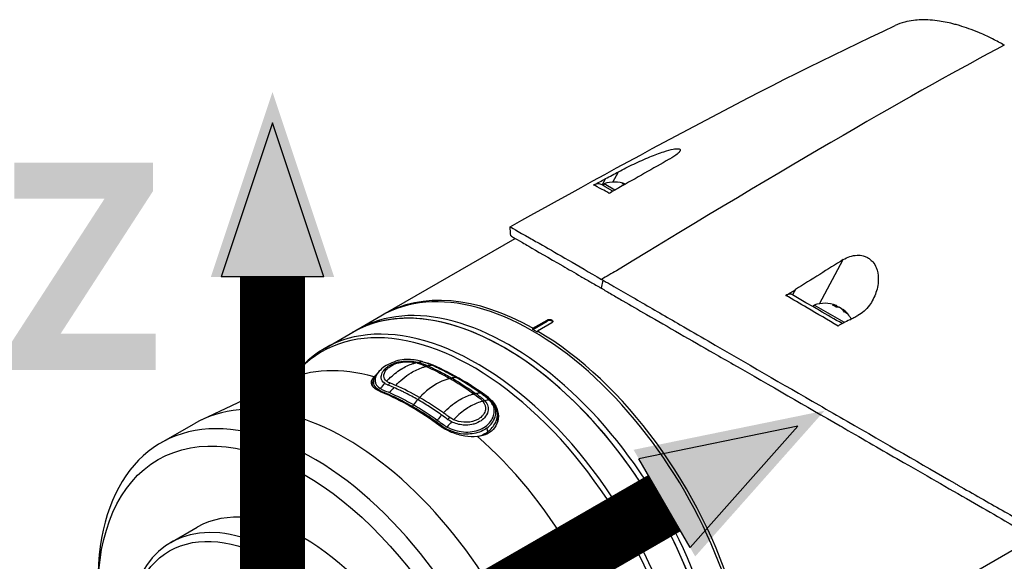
# Model space of a CAD drawing. Header units: millimetres. Extents: x 0 to 4378, y 0 to 2376.
# Tile 226 of 229: x 2520 to 2666, y 1967 to 2047. Entities that reach past the tile are written whole.
import ezdxf

# ---------------------------------------------------------------- set-up
doc = ezdxf.new("R2010")
doc.units = ezdxf.units.MM
doc.header["$LTSCALE"] = 0.2
for name, color, linetype in [('01_Object Line', 4, 'Continuous'), ('07_Special Line2', 76, 'Continuous'), ('12_Before Rev.Num.', 5, 'Continuous')]:
    doc.layers.add(name, color=color, linetype=linetype)
doc.styles.add('Rainbow-5.0 Style', font='malgunsl.ttf')

# ---------------------------------------------------------------- blocks, each defined once
blk = doc.blocks.new('A$C34d99101')
for p, q in [((-142.69, 923.01), (-143.2, 922.07)), ((-141.61, 922.51), (-140.77, 924.04)), ((-143.06, 921.99), (-143.2, 922.07)), ((-143.06, 921.99), (-142.91, 922.25)), ((-142.77, 921.82), (-143.06, 921.99)), ((-141.3, 921.32), (-142.91, 922.25)), ((-141.6, 921.14), (-142.77, 921.82)), ((-142.41, 920.97), (-142.41, 920.97)), ((-175.62, 902.87), (-156.07, 914.16)), ((-111.02, 904.49), (-107.5, 911.01)), ((-143.1, 907.98), (-143.36, 906.8)), ((-114.59, 906.57), (-115.01, 905.79)), ((-111.95, 904.02), (-111.8, 904.28)), ((-107.33, 901.7), (-111.8, 904.28)), ((-108.56, 903.99), (-108.46, 904.17)), ((-108.11, 903.93), (-108.1, 903.96)), ((-184.28, 897.87), (-175.98, 902.67)), ((-107.62, 903.61), (-107.59, 903.67)), ((-153.48, 900.84), (-151.36, 902.07)), ((-153.48, 900.68), (-151.36, 901.91)), ((-150.65, 901.66), (-152.77, 900.43)), ((-151.36, 902.07), (-151.36, 901.91)), ((-153.48, 900.68), (-153.48, 900.84)), ((-152.77, 900.27), (-153.48, 900.68)), ((-152.77, 900.43), (-152.77, 900.27)), ((-168.75, 895.53), (-168.75, 895.6)), ((-188.58, 894.2), (-188.13, 894.71)), ((-190.13, 893.09), (-202.47, 887.3)), ((-177.24, 892.43), (-177.24, 892.37)), ((-172.79, 893.31), (-172.79, 893.31)), ((-172.57, 893.5), (-172.57, 893.5)), ((-172.83, 890.44), (-172.83, 890.44)), ((-168.26, 889.38), (-168.26, 889.38)), ((-160.05, 890.43), (-160.05, 890.58)), ((-160.05, 890.42), (-160.05, 890.42)), ((-160.05, 890.21), (-160.05, 890.21)), ((-169.99, 888.84), (-169.99, 888.84)), ((-169.99, 888.47), (-169.99, 888.47)), ((-164.55, 887.95), (-164.55, 887.95)), ((-160.8, 888.06), (-160.8, 888.06)), ((-158.71, 888.1), (-158.71, 886.94)), ((-208.55, 883.86), (-203.61, 886.71)), ((-166.91, 886.73), (-166.91, 886.73)), ((-160.43, 887.85), (-160.43, 887.85)), ((-166.91, 886.36), (-166.91, 886.36)), ((-162.67, 885.19), (-162.67, 885.19)), ((-161.68, 885.38), (-161.68, 885.38)), ((-161.47, 885.45), (-161.47, 885.45)), ((-207.06, 869.13), (-203.17, 871.38)), ((-79.3, 869.78), (-113.91, 849.79))]:
    blk.add_line(p, q)
for centre, start, end in [((-141.38, 917.99), 68.7161, 109.7607), ((-110.27, 900.03), 67.9855, 109.7607), ((-110.27, 900.03), 29.1744, 52.0145)]:
    blk.add_arc(centre, 4.52, start, end)
for centre, major_axis, ratio, start_param, end_param in [((-326.88, 778.1), (-258.8, -170.9), 0.033985, 3.468592, 3.889484), ((-254.05, 844.87), (171.02, 105.79), 0.038491, 0.762995, 0.822795), ((-141.64, 918.14), (2.25, 3.9), 0.57735, 0.153591, 0.3277), ((-142.11, 918.41), (2.14, 3.71), 0.816497, 6.27093, 6.367971), ((-327.04, 785.05), (-256.66, -166.81), 0.068143, 3.869129, 3.869132), ((-153.48, 863.69), (22.5, -38.97), 0.57735, 0, 3.141593), ((-220.56, 827.22), (-160.91, -109.89), 0.040318, 3.906125, 3.96626), ((-730.46, -739.52), (-1925.17, -1882.65), 0.351011, 4.087971, 4.089098), ((-157.72, 861.25), (-22.5, 38.97), 0.57735, 3.141593, 6.283185), ((-157.01, 861.65), (22.5, -38.97), 0.57735, 0, 3.141593), ((-153.12, 863.9), (-22.5, 38.97), 0.57735, 5.508898, 6.291042), ((-157.72, 861.25), (22.5, -38.97), 0.57735, 0, 3.141593), ((-110.99, 900.45), (2.14, 3.71), 0.816497, 6.1984, 6.367971), ((-110.52, 900.18), (2.25, 3.9), 0.57735, 0.080554, 0.3277), ((-110.01, 899.88), (2.25, 3.9), 0.57735, 0.080554, 0.3277), ((-110.45, 900.14), (2.25, 3.9), 0.816497, 0.080554, 0.114044), ((-110.09, 899.93), (2.25, 3.9), 0.816497, 0.080554, 0.195507), ((-110.52, 900.18), (2.25, 3.9), 0.57735, 6.169141, 6.202632), ((-161.78, 858.9), (-22.5, 38.97), 0.57735, 2.950972, 6.473806), ((-110.45, 900.14), (2.25, 3.9), 0.816497, 5.955485, 6.202632), ((-110.09, 899.93), (2.25, 3.9), 0.816497, 5.955485, 6.202632), ((-109.24, 899.44), (2.14, 3.71), 0.57735, 6.1984, 6.367971), ((-162.35, 858.57), (22.39, -38.78), 0.57735, 6.092564, 9.615399), ((-151, 901.7), (0.5, 0), 0.57735, 0.28361, 2.356194), ((-153.12, 863.9), (22.5, -38.97), 0.57735, 6.275328, 8.628268), ((-173.84, 894.25), (4.35, 0.66), 0.34394, 0.658465, 0.737828), ((-170.49, 896.09), (-0.04, -0.445), 0.058273, 0.395609, 0.898157), ((-164.4, 857.39), (22.08, -38.24), 0.57735, 2.216466, 2.495923), ((-169.32, 854.55), (-21.92, 37.96), 0.57735, 5.747356, 6.233719), ((-174.45, 884.3), (-4.36, -10.87), 0.443023, 4.024354, 4.126286), ((-174.91, 892.78), (0.155, 0.32), 0.697837, 3.634029, 4.960707), ((-171.54, 855.84), (-19.47, 36.57), 0.59632, 5.640278, 5.671092), ((-165.51, 893.73), (0.175, 0.364), 0.484052, 3.356145, 4.182136), ((-181.11, 847.74), (22.5, -38.97), 0.57735, 0, 3.141593), ((-171.54, 853.26), (-22.03, 38.15), 0.57735, 5.357727, 5.637847), ((-173.1, 883.84), (4.43, 10.75), 0.441736, 0.897115, 0.997011), ((-170.45, 890.6), (0.178, 0.307), 0.574509, 3.673207, 4.997439), ((-164.54, 888.9), (4.08, 0.13), 0.596087, 0.435273, 0.514637), ((-160.67, 890.45), (0.347, 0.247), 0.808949, 3.431339, 4.41795), ((-166.05, 879.78), (-4.44, -10.74), 0.440194, 4.039618, 4.139525), ((-171.64, 855.84), (-19.77, 36.48), 0.6016, 5.360667, 5.39144), ((-186.05, 844.89), (22.5, -38.97), 0.57735, 5.497787, 10.210176), ((-167.99, 888.13), (2, 0), 0.57735, 5.046887, 5.04761), ((-164.55, 878.61), (4.36, 10.86), 0.442835, 0.882937, 0.984869), ((-166, 887.65), (-0.19, -0.3), 0.469916, 0.562386, 1.889064), ((-169.32, 854.55), (21.92, -37.96), 0.57735, 0.049466, 2.106626), ((-187.42, 844.1), (-15.75, 27.28), 0.57735, 3.141593, 6.283185), ((-191.31, 841.85), (-15.75, 27.28), 0.57735, 2.356194, 7.068583)]:
    blk.add_ellipse(centre, major_axis=major_axis, ratio=ratio, start_param=start_param, end_param=end_param)
for centre, major_axis in [((-187.42, 844.1), (21.53, -37.29)), ((-192.01, 841.45), (15.25, -26.41))]:
    blk.add_ellipse(centre, major_axis=major_axis, ratio=0.57735)
for points, knots in [([(-83.65, 942.77), (-84.21, 943.09), (-84.79, 943.4), (-85.38, 943.7), (-85.92, 943.97), (-86.48, 944.24), (-87.06, 944.49), (-87.18, 944.54), (-87.3, 944.59), (-87.43, 944.64), (-88.44, 945.07), (-89.38, 945.4), (-90.27, 945.67), (-90.5, 945.74), (-90.73, 945.8), (-90.96, 945.86), (-91.75, 946.08), (-92.52, 946.24), (-93.26, 946.35), (-94.21, 946.49), (-95.12, 946.55), (-95.98, 946.53), (-96.36, 946.51), (-96.74, 946.49), (-97.1, 946.44), (-97.55, 946.38), (-97.99, 946.3), (-98.4, 946.19), (-98.9, 946.06), (-99.38, 945.89), (-99.82, 945.68)], [0, 0, 0, 0, 0.0293646, 0.0293646, 0.0293646, 0.0566154, 0.0566154, 0.0566154, 0.0625, 0.0625, 0.0625, 0.1118856, 0.1118856, 0.1118856, 0.125, 0.125, 0.125, 0.1687706, 0.1687706, 0.1687706, 0.2250488, 0.2250488, 0.2250488, 0.25, 0.25, 0.25, 0.2807426, 0.2807426, 0.2807426, 0.3184535, 0.3184535, 0.3184535, 0.3184535]), ([(-140.77, 924.04), (-140.08, 924.41), (-139.29, 924.8), (-137.74, 925.54), (-136.93, 925.9), (-135.45, 926.51), (-134.74, 926.78), (-133.53, 927.18), (-133.05, 927.3), (-132.43, 927.42), (-132.22, 927.44), (-131.94, 927.44), (-131.85, 927.43), (-131.72, 927.38), (-131.68, 927.35), (-131.63, 927.25), (-131.64, 927.19), (-131.73, 926.98), (-131.88, 926.82), (-132.36, 926.42), (-132.76, 926.16), (-133.25, 925.88)], [-1.596737, -1.596737, -1.596737, -1.596737, -1.33399, -1.33399, -1.081083, -1.081083, -0.864266, -0.864266, -0.684891, -0.684891, -0.576042, -0.576042, -0.504751, -0.504751, -0.44002, -0.44002, -0.35801, -0.35801, -0.205711, -0.205711, -0.000001, -0.000001, -0.000001, -0.000001]), ([(-144.44, 922.07), (-144.16, 922.22), (-143.84, 922.39), (-143.28, 922.69), (-142.98, 922.85), (-142.69, 923.01)], [-0.2166132, -0.2166132, -0.2166132, -0.2166132, -0.1116759, -0.1116759, 0, 0, 0, 0]), ([(-142.69, 923.01), (-142.37, 923.18), (-142.05, 923.35), (-141.41, 923.7), (-141.09, 923.87), (-140.77, 924.04)], [0.000001, 0.000001, 0.000001, 0.000001, 0.1240778, 0.1240778, 0.2481545, 0.2481545, 0.2481545, 0.2481545]), ([(-142.14, 920.83), (-142.54, 921.05), (-142.9, 921.24), (-143.21, 921.41), (-143.74, 921.7), (-144.15, 921.91), (-144.45, 922.06)], [0, 0, 0, 0, 0.371058, 0.371058, 0.371058, 1, 1, 1, 1]), ([(-143.2, 922.07), (-143.29, 922.12), (-143.38, 922.16), (-143.58, 922.21), (-143.68, 922.23), (-143.89, 922.23), (-143.98, 922.22), (-144.2, 922.17), (-144.32, 922.13), (-144.44, 922.07)], [0, 0, 0, 0, 0.0418122, 0.0418122, 0.0838512, 0.0838512, 0.1206552, 0.1206552, 0.1655812, 0.1655812, 0.1655812, 0.1655812]), ([(-140.71, 921.65), (-140.95, 921.52), (-141.19, 921.38), (-141.66, 921.11), (-141.92, 920.96), (-142.14, 920.83)], [-0.1913085, -0.1913085, -0.1913085, -0.1913085, -0.0940503, -0.0940503, 0, 0, 0, 0]), ([(-156.83, 915.89), (-156.83, 915.89), (-155.68, 915.22), (-153.39, 913.91), (-152.75, 913.55), (-150.94, 912.52), (-149.66, 911.79), (-146.74, 910.09), (-145.1, 909.13), (-143.29, 908.09)], [6.866573, 6.866573, 6.866573, 6.866573, 8.314738, 8.314738, 8.772171, 8.772171, 9.455351, 9.455351, 10.137965, 10.137965, 10.137965, 10.137965]), ([(-156.72, 914.54), (-156.72, 914.53), (-156.19, 914.23), (-154.74, 913.38), (-154.43, 913.2), (-152.87, 912.28), (-151.18, 911.32), (-148.21, 909.6), (-147.32, 909.08), (-145.9, 908.26), (-145.41, 907.98), (-144.65, 907.54), (-144.4, 907.4), (-144.01, 907.17), (-143.88, 907.1), (-143.69, 906.99), (-143.62, 906.95), (-143.52, 906.89), (-143.49, 906.88), (-143.42, 906.84), (-143.39, 906.82), (-143.36, 906.8)], [0.3576768, 0.3576768, 0.3576768, 0.3576768, 0.4871586, 0.4871586, 0.516686, 0.516686, 0.6197489, 0.6197489, 0.6590143, 0.6590143, 0.678683, 0.678683, 0.6884419, 0.6884419, 0.6932923, 0.6932923, 0.6957089, 0.6957089, 0.6969153, 0.6969153, 0.6983201, 0.6983201, 0.6983201, 0.6983201]), ([(-107.5, 911.01), (-107.21, 911.2), (-106.88, 911.35), (-106.2, 911.58), (-105.83, 911.66), (-105.15, 911.68), (-104.85, 911.65), (-104.36, 911.52), (-104.18, 911.45), (-103.86, 911.29), (-103.71, 911.2), (-103.42, 910.98), (-103.27, 910.84), (-102.92, 910.42), (-102.75, 910.13), (-102.43, 909.35), (-102.32, 908.82), (-102.3, 907.56), (-102.42, 906.83), (-102.89, 905.46), (-103.22, 904.81), (-104.12, 903.6), (-104.7, 903.08), (-105.32, 902.76)], [-1.636051, -1.636051, -1.636051, -1.636051, -1.487609, -1.487609, -1.342627, -1.342627, -1.229751, -1.229751, -1.162071, -1.162071, -1.103238, -1.103238, -1.031704, -1.031704, -0.907622, -0.907622, -0.714138, -0.714138, -0.48257, -0.48257, -0.258591, -0.258591, -0.000001, -0.000001, -0.000001, -0.000001]), ([(-143.1, 907.98), (-143.12, 908), (-143.15, 908.02), (-143.23, 908.06), (-143.26, 908.07), (-143.29, 908.09)], [-0.02987732, -0.02987732, -0.02987732, -0.02987732, -0.01373724, -0.01373724, 0, 0, 0, 0]), ([(-143.1, 907.98), (-143.07, 907.97), (-143.05, 907.95), (-142.99, 907.92), (-142.96, 907.9), (-142.88, 907.86), (-142.83, 907.83), (-142.67, 907.73), (-142.56, 907.67), (-142.23, 907.48), (-142.01, 907.35), (-141.35, 906.97), (-140.9, 906.71), (-139.52, 905.92), (-138.58, 905.38), (-135.69, 903.71), (-133.68, 902.55), (-130.28, 900.57), (-128.9, 899.77), (-121.99, 895.76), (-116.39, 892.53), (-109.7, 888.68), (-108.31, 887.88), (-101.16, 883.77), (-95.78, 880.67), (-90.83, 877.8), (-90.68, 877.72), (-88.22, 876.3), (-86.02, 875.06), (-82.93, 873.32), (-81.93, 872.75), (-79.65, 871.43), (-78.71, 870.86), (-78.25, 870.58)], [0.000001, 0.000001, 0.000001, 0.000001, 0.009162, 0.009162, 0.016971, 0.016971, 0.03259, 0.03259, 0.063827, 0.063827, 0.126304, 0.126304, 0.251265, 0.251265, 0.50133, 0.50133, 1.002, 1.002, 1.335959, 1.335959, 2.67129, 2.67129, 3.030313, 3.030313, 4.543873, 4.543873, 4.592411, 4.592411, 5.347172, 5.347172, 5.723633, 5.723633, 6.247668, 6.247668, 6.247668, 6.247668]), ([(-143.36, 906.8), (-143.33, 906.79), (-143.3, 906.77), (-143.23, 906.73), (-143.2, 906.71), (-143.1, 906.65), (-143.04, 906.61), (-142.85, 906.5), (-142.72, 906.42), (-142.32, 906.19), (-142.05, 906.03), (-141.24, 905.56), (-140.69, 905.24), (-138.99, 904.25), (-137.82, 903.58), (-133.44, 901.05), (-130.07, 899.1), (-125.71, 896.61), (-124.72, 896.05), (-118.31, 892.38), (-112.97, 889.28), (-107.58, 886.17), (-107.2, 885.95), (-103.95, 884.08), (-101.19, 882.48), (-94.79, 878.81), (-91.27, 876.79), (-86.49, 874.04), (-84.99, 873.18), (-81.34, 871.04), (-79.88, 870.13), (-79.59, 869.95)], [0.000047, 0.000047, 0.000047, 0.000047, 0.011008, 0.011008, 0.020393, 0.020393, 0.039197, 0.039197, 0.07693, 0.07693, 0.152825, 0.152825, 0.305669, 0.305669, 0.610232, 0.610232, 1.419716, 1.419716, 1.651889, 1.651889, 2.978842, 2.978842, 3.080675, 3.080675, 3.850394, 3.850394, 4.95171, 4.95171, 5.489352, 5.489352, 6.333255, 6.333255, 6.333255, 6.333255]), ([(-115.98, 905.72), (-115.75, 905.85), (-115.5, 906.01), (-115.05, 906.28), (-114.82, 906.43), (-114.59, 906.57)], [-0.1934752, -0.1934752, -0.1934752, -0.1934752, -0.0983779, -0.0983779, 0, 0, 0, 0]), ([(-115.01, 905.79), (-115.07, 905.83), (-115.14, 905.86), (-115.29, 905.89), (-115.37, 905.9), (-115.54, 905.89), (-115.63, 905.87), (-115.8, 905.81), (-115.89, 905.77), (-115.98, 905.72)], [0, 0, 0, 0, 0.0382217, 0.0382217, 0.0766364, 0.0766364, 0.116027, 0.116027, 0.1530194, 0.1530194, 0.1530194, 0.1530194]), ([(-108.27, 901.18), (-109.78, 902.07), (-111.31, 902.97), (-112.85, 903.88), (-113.89, 904.49), (-114.93, 905.11), (-115.98, 905.72)], [0, 0, 0, 0, 0.5977799, 0.5977799, 0.5977799, 0.9999999, 0.9999999, 0.9999999, 0.9999999]), ([(-107.64, 901.54), (-108.76, 902.18), (-109.89, 902.84), (-111.03, 903.5), (-111.34, 903.67), (-112, 904.06), (-113.02, 904.64), (-113.68, 905.03), (-114.35, 905.41), (-115.01, 905.79)], [0.069679, 0.069679, 0.069679, 0.069679, 0.5, 0.5, 0.5, 0.75, 0.75, 0.75, 1, 1, 1, 1]), ([(-106.54, 902.12), (-106.34, 902.22), (-106.14, 902.33), (-105.73, 902.54), (-105.53, 902.65), (-105.32, 902.76)], [-0.1686475, -0.1686475, -0.1686475, -0.1686475, -0.0843243, -0.0843243, -0.000001, -0.000001, -0.000001, -0.000001]), ([(-151.36, 902.07), (-151.31, 902.09), (-151.26, 902.12), (-151.13, 902.15), (-151.07, 902.15), (-150.94, 902.15), (-150.87, 902.15), (-150.75, 902.12), (-150.69, 902.1), (-150.65, 902.07)], [0, 0, 0, 0, 0.0188345, 0.0188345, 0.037669, 0.037669, 0.0565035, 0.0565035, 0.075338, 0.075338, 0.075338, 0.075338]), ([(-150.65, 902.07), (-150.6, 902.04), (-150.57, 902.01), (-150.52, 901.94), (-150.5, 901.9), (-150.5, 901.83), (-150.52, 901.79), (-150.57, 901.72), (-150.6, 901.69), (-150.65, 901.66)], [0.075338, 0.075338, 0.075338, 0.075338, 0.09417251, 0.09417251, 0.11300701, 0.11300701, 0.13184151, 0.13184151, 0.15067601, 0.15067601, 0.15067601, 0.15067601]), ([(-106.54, 902.12), (-106.86, 901.95), (-107.2, 901.77), (-107.76, 901.47), (-108.04, 901.32), (-108.27, 901.18)], [-0.2324123, -0.2324123, -0.2324123, -0.2324123, -0.1008984, -0.1008984, -0.0000209, -0.0000209, -0.0000209, -0.0000209]), ([(-171.87, 896.22), (-172.29, 896.25), (-172.73, 896.23), (-173.56, 896.05), (-173.96, 895.89), (-174.73, 895.56), (-175.09, 895.39), (-175.74, 894.99), (-176, 894.73), (-176.64, 893.97), (-176.86, 893.48), (-176.81, 892.6), (-176.54, 892.21), (-176.05, 891.92)], [-31.415738, -31.415738, -31.415738, -31.415738, -30.087278, -30.087278, -28.758819, -28.758819, -27.43036, -27.43036, -26.101901, -26.101901, -23.444982, -23.444982, -20.788081, -20.788081, -20.788081, -20.788081]), ([(-175.4, 892.7), (-175.72, 892.92), (-175.91, 893.2), (-175.93, 893.51), (-175.96, 893.96), (-175.7, 894.51), (-175.18, 894.98), (-174.96, 895.18), (-174.69, 895.36), (-174.39, 895.5), (-173.97, 895.71), (-173.48, 895.86), (-172.99, 895.93), (-172.14, 896.05), (-171.22, 895.98), (-170.49, 895.81)], [-16.233703, -16.233703, -16.233703, -16.233703, -14.441202, -14.441202, -14.441202, -11.916208, -11.916208, -11.916208, -10.870941, -10.870941, -10.870941, -9.390513, -9.390513, -9.390513, -6.865662, -6.865662, -6.865662, -6.865662]), ([(-175.13, 894.73), (-175.04, 894.84), (-174.93, 894.95), (-174.54, 895.27), (-174.21, 895.45), (-173.84, 895.59), (-173.5, 895.72), (-173.14, 895.8), (-172.46, 895.87), (-172.15, 895.88), (-171.85, 895.87), (-171.47, 895.86), (-171.1, 895.81), (-170.77, 895.74)], [-12.546701, -12.546701, -12.546701, -12.546701, -11.915365, -11.915365, -10.602154, -10.602154, -10.602154, -9.390513, -9.390513, -8.401614, -8.401614, -8.401614, -7.169292, -7.169292, -7.169292, -7.169292]), ([(-175.11, 893.01), (-174.99, 893.14), (-174.87, 893.26), (-174.75, 893.38), (-174.18, 893.93), (-173.58, 894.4), (-172.99, 894.77), (-172.98, 894.78), (-172.97, 894.79), (-172.96, 894.79), (-172.37, 895.16), (-171.78, 895.43), (-171.21, 895.62), (-171.06, 895.66), (-170.92, 895.7), (-170.77, 895.74)], [1.992945, 1.992945, 1.992945, 1.992945, 2.541442, 2.541442, 2.541442, 5.082989, 5.082989, 5.082989, 5.1247, 5.1247, 5.1247, 7.624618, 7.624618, 7.624618, 8.25646, 8.25646, 8.25646, 8.25646]), ([(-173.77, 892.38), (-173.43, 892.74), (-173.08, 893.07), (-172.73, 893.36), (-172.33, 893.7), (-171.92, 894), (-171.5, 894.25), (-170.93, 894.6), (-170.34, 894.87), (-169.73, 895.07), (-169.58, 895.12), (-169.43, 895.16), (-169.28, 895.2)], [1.942734, 1.942734, 1.942734, 1.942734, 3.510907, 3.510907, 3.510907, 5.294969, 5.294969, 5.294969, 7.771433, 7.771433, 7.771433, 8.384461, 8.384461, 8.384461, 8.384461]), ([(-169.84, 895.92), (-170.12, 896), (-170.43, 896.06), (-170.75, 896.11), (-170.77, 896.11), (-170.79, 896.12), (-170.8, 896.12), (-171.14, 896.17), (-171.5, 896.2), (-171.87, 896.22)], [-33.653709, -33.653709, -33.653709, -33.653709, -32.588177, -32.588177, -32.588177, -32.535769, -32.535769, -32.535769, -31.415738, -31.415738, -31.415738, -31.415738]), ([(-170.54, 895.69), (-170.09, 895.55), (-169.71, 895.38), (-169.3, 895.21), (-169.29, 895.2), (-169.28, 895.2)], [-6.865662, -6.865662, -6.865662, -6.865662, -5.149247, -5.149247, -5.096574, -5.096574, -5.096574, -5.096574]), ([(-170.49, 895.81), (-170.39, 895.79), (-170.3, 895.76), (-170.21, 895.74), (-170.12, 895.71), (-170.04, 895.68), (-169.95, 895.65), (-169.87, 895.62), (-169.79, 895.59), (-169.71, 895.56), (-169.63, 895.53), (-169.55, 895.5), (-169.47, 895.46), (-169.39, 895.43), (-169.31, 895.4), (-169.23, 895.36), (-169.21, 895.36), (-169.2, 895.35), (-169.18, 895.34), (-169.12, 895.32), (-169.05, 895.29), (-168.99, 895.26)], [-6.865662, -6.865662, -6.865662, -6.865662, -6.53091, -6.53091, -6.53091, -6.199058, -6.199058, -6.199058, -5.869205, -5.869205, -5.869205, -5.540502, -5.540502, -5.540502, -5.212131, -5.212131, -5.212131, -5.149247, -5.149247, -5.149247, -4.883723, -4.883723, -4.883723, -4.883723]), ([(-169.83, 895.92), (-169.81, 895.91), (-169.78, 895.9), (-169.75, 895.9), (-169.51, 895.83), (-169.29, 895.75), (-169.07, 895.66), (-168.83, 895.57), (-168.6, 895.47), (-168.36, 895.37)], [33.655801, 33.655801, 33.655801, 33.655801, 33.760753, 33.760753, 33.760753, 34.688313, 34.688313, 34.688313, 35.717097, 35.717097, 35.717097, 35.717097]), ([(-169.28, 895.2), (-168.9, 895.03), (-168.51, 894.85), (-168.13, 894.67), (-167.33, 894.28), (-166.53, 893.86), (-165.73, 893.4)], [-5.096168, -5.096168, -5.096168, -5.096168, -3.432831, -3.432831, -3.432831, -0.000239, -0.000239, -0.000239, -0.000239]), ([(-168.99, 895.26), (-168.7, 895.14), (-168.41, 895), (-167.82, 894.72), (-167.52, 894.58), (-166.64, 894.13), (-166.04, 893.81), (-165.45, 893.47)], [-0.4984902, -0.4984902, -0.4984902, -0.4984902, -0.3746356, -0.3746356, -0.2508217, -0.2508217, -0.0000001, -0.0000001, -0.0000001, -0.0000001]), ([(-168.36, 895.36), (-167.78, 895.11), (-167.18, 894.83), (-166, 894.24), (-165.41, 893.91), (-164.81, 893.57)], [35.720722, 35.720722, 35.720722, 35.720722, 38.259702, 38.259702, 40.798402, 40.798402, 40.798402, 40.798402]), ([(-168, 895.21), (-168, 895.2), (-167.99, 895.2), (-167.99, 895.2), (-167.44, 894.96), (-166.89, 894.7), (-166.33, 894.42), (-166.33, 894.42), (-166.33, 894.42), (-166.32, 894.41), (-165.77, 894.13), (-165.22, 893.83), (-164.67, 893.52), (-164.67, 893.51), (-164.66, 893.51), (-164.66, 893.51)], [-32.314918, -32.314918, -32.314918, -32.314918, -32.296832, -32.296832, -32.296832, -29.935323, -29.935323, -29.935323, -29.920458, -29.920458, -29.920458, -27.574383, -27.574383, -27.574383, -27.547428, -27.547428, -27.547428, -27.547428]), ([(-188.58, 894.2), (-188.63, 894.15), (-188.69, 894.09), (-188.84, 893.94), (-188.93, 893.86), (-189.13, 893.7), (-189.24, 893.61), (-189.48, 893.45), (-189.6, 893.37), (-189.86, 893.22), (-190, 893.15), (-190.13, 893.09)], [0.5947772, 0.5947772, 0.5947772, 0.5947772, 0.6427945, 0.6427945, 0.6908119, 0.6908119, 0.7388293, 0.7388293, 0.7868467, 0.7868467, 0.8348641, 0.8348641, 0.8348641, 0.8348641]), ([(-177.24, 892.53), (-177.22, 892.75), (-177.15, 893), (-176.95, 893.47), (-176.83, 893.69), (-176.61, 894.01), (-176.53, 894.11), (-176.44, 894.22)], [0, 0, 0, 0, 0.0976232, 0.0976232, 0.1871073, 0.1871073, 0.2375685, 0.2375685, 0.2375685, 0.2375685]), ([(-171.3, 889.25), (-172.1, 889.72), (-172.91, 890.14), (-174.49, 890.92), (-175.34, 891.22), (-176.76, 891.94), (-177.1, 892.47), (-176.97, 893.43), (-176.77, 893.83), (-176.44, 894.22)], [0, 0, 0, 0, 3.441683, 3.441683, 6.883366, 6.883366, 10.325049, 10.325049, 12.454014, 12.454014, 12.454014, 12.454014]), ([(-175.11, 893.01), (-175.37, 893.21), (-175.52, 893.46), (-175.54, 894.04), (-175.41, 894.4), (-175.13, 894.73)], [-16.152793, -16.152793, -16.152793, -16.152793, -14.440216, -14.440216, -12.546701, -12.546701, -12.546701, -12.546701]), ([(-175.89, 891.39), (-175.9, 891.4), (-175.92, 891.4), (-176.38, 891.6), (-176.76, 891.83), (-177.26, 892.33), (-177.38, 892.6), (-177.36, 893.11), (-177.23, 893.38), (-176.98, 893.65)], [0.7619559, 0.7619559, 0.7619559, 0.7619559, 0.7669666, 0.7669666, 0.9616852, 0.9616852, 1.1564038, 1.1564038, 1.3460511, 1.3460511, 1.3460511, 1.3460511]), ([(-174.95, 892.44), (-174.96, 892.45), (-174.98, 892.46), (-174.99, 892.47), (-175.07, 892.5), (-175.14, 892.54), (-175.21, 892.57), (-175.28, 892.61), (-175.34, 892.65), (-175.4, 892.7)], [-16.9650672, -16.9650672, -16.9650672, -16.9650672, -16.8938577, -16.8938577, -16.8938577, -16.565263, -16.565263, -16.565263, -16.2347997, -16.2347997, -16.2347997, -16.2347997]), ([(-174.66, 892.75), (-174.68, 892.76), (-174.69, 892.77), (-174.71, 892.77), (-174.79, 892.81), (-174.86, 892.85), (-174.92, 892.89), (-174.99, 892.93), (-175.05, 892.97), (-175.11, 893.01)], [-16.9650672, -16.9650672, -16.9650672, -16.9650672, -16.8814942, -16.8814942, -16.8814942, -16.518726, -16.518726, -16.518726, -16.1528025, -16.1528025, -16.1528025, -16.1528025]), ([(-173.77, 892.38), (-173.91, 892.44), (-174.06, 892.51), (-174.34, 892.62), (-174.53, 892.7), (-174.66, 892.75)], [0, 0, 0, 0, 0.0616854, 0.0616854, 0.1115163, 0.1115163, 0.1115163, 0.1115163]), ([(-165.73, 893.4), (-166.14, 893.3), (-166.55, 893.16), (-166.95, 892.99), (-167.98, 892.54), (-168.96, 891.85), (-169.9, 890.92), (-170.01, 890.81), (-170.12, 890.7), (-170.23, 890.59)], [0.073579, 0.073579, 0.073579, 0.073579, 1.773456, 1.773456, 1.773456, 6.187837, 6.187837, 6.187837, 6.697304, 6.697304, 6.697304, 6.697304]), ([(-165.73, 893.4), (-165.33, 893.17), (-164.94, 892.94), (-164.54, 892.69), (-164.14, 892.44), (-163.75, 892.19), (-163.35, 891.92), (-162.97, 891.66), (-162.59, 891.4), (-162.21, 891.13)], [0, 0, 0, 0, 1.709554, 1.709554, 1.709554, 3.419104, 3.419104, 3.419104, 5.066451, 5.066451, 5.066451, 5.066451]), ([(-164.81, 893.57), (-164.89, 893.57), (-164.96, 893.56), (-165.03, 893.55), (-165.13, 893.54), (-165.23, 893.52), (-165.32, 893.5), (-165.37, 893.49), (-165.41, 893.48), (-165.45, 893.47)], [-1.0896743, -1.0896743, -1.0896743, -1.0896743, -0.7634499, -0.7634499, -0.7634499, -0.3184296, -0.3184296, -0.3184296, -0.1133023, -0.1133023, -0.1133023, -0.1133023]), ([(-165.45, 893.47), (-164.86, 893.13), (-164.28, 892.77), (-163.39, 892.2), (-163.09, 892), (-162.51, 891.61), (-162.21, 891.4), (-161.92, 891.19)], [-0.4980541, -0.4980541, -0.4980541, -0.4980541, -0.2482966, -0.2482966, -0.1249533, -0.1249533, -0.0001115, -0.0001115, -0.0001115, -0.0001115]), ([(-161.29, 891.3), (-161.88, 891.71), (-162.46, 892.12), (-163.64, 892.88), (-164.22, 893.23), (-164.81, 893.57)], [35.721263, 35.721263, 35.721263, 35.721263, 38.259702, 38.259702, 40.798705, 40.798705, 40.798705, 40.798705]), ([(-164.66, 893.51), (-164.1, 893.19), (-163.55, 892.86), (-163, 892.5), (-162.45, 892.15), (-161.9, 891.77), (-161.35, 891.38), (-161.35, 891.38), (-161.35, 891.38), (-161.34, 891.38), (-160.8, 890.98), (-160.21, 890.6), (-159.76, 890.15), (-159.76, 890.15), (-159.75, 890.14), (-159.75, 890.14), (-159.53, 889.92), (-159.35, 889.68), (-159.22, 889.45), (-159.08, 889.22), (-158.99, 888.98), (-158.96, 888.76)], [27.547428, 27.547428, 27.547428, 27.547428, 29.915632, 29.915632, 29.915632, 32.28311, 32.28311, 32.28311, 32.293424, 32.293424, 32.293424, 34.650769, 34.650769, 34.650769, 34.666423, 34.666423, 34.666423, 35.852922, 35.852922, 35.852922, 37.039155, 37.039155, 37.039155, 37.039155]), ([(-164.63, 893.5), (-163.53, 892.86), (-162.42, 892.16), (-160.79, 890.98), (-160.19, 890.59), (-159.46, 889.86), (-159.24, 889.59), (-158.9, 888.98), (-158.77, 888.64), (-158.72, 888.34)], [0, 0, 0, 0, 0.465412, 0.465412, 0.7021247, 0.7021247, 0.826213, 0.826213, 0.9592223, 0.9592223, 0.9592223, 0.9592223]), ([(-174.68, 891.32), (-174.29, 891.14), (-173.89, 890.97), (-173.5, 890.77), (-173.11, 890.58), (-172.72, 890.39), (-172.33, 890.18), (-171.94, 889.98), (-171.55, 889.76), (-171.16, 889.54), (-171.16, 889.53), (-171.15, 889.53), (-171.15, 889.53)], [-18.712231, -18.712231, -18.712231, -18.712231, -16.997643, -16.997643, -16.997643, -15.300899, -15.300899, -15.300899, -13.604104, -13.604104, -13.604104, -13.589461, -13.589461, -13.589461, -13.589461]), ([(-170.51, 890.28), (-171.1, 890.62), (-171.69, 890.94), (-172.43, 891.32), (-172.58, 891.39), (-172.84, 891.52), (-172.95, 891.57), (-173.39, 891.78), (-173.72, 891.93), (-174.05, 892.07)], [-0.5013435, -0.5013435, -0.5013435, -0.5013435, -0.2507469, -0.2507469, -0.1880948, -0.1880948, -0.1410476, -0.1410476, -0.0000391, -0.0000391, -0.0000391, -0.0000391]), ([(-166.7, 888.31), (-166.36, 888.67), (-166.01, 889), (-165.66, 889.29), (-165.26, 889.63), (-164.85, 889.93), (-164.43, 890.18), (-163.85, 890.53), (-163.26, 890.81), (-162.66, 891), (-162.51, 891.05), (-162.36, 891.09), (-162.21, 891.13)], [1.942734, 1.942734, 1.942734, 1.942734, 3.510907, 3.510907, 3.510907, 5.294969, 5.294969, 5.294969, 7.771433, 7.771433, 7.771433, 8.384461, 8.384461, 8.384461, 8.384461]), ([(-162.21, 891.13), (-162.19, 891.12), (-162.18, 891.11), (-161.77, 890.81), (-161.36, 890.53), (-161.02, 890.21)], [5.066455, 5.066455, 5.066455, 5.066455, 5.128657, 5.128657, 6.83821, 6.83821, 6.83821, 6.83821]), ([(-161.92, 891.19), (-161.85, 891.15), (-161.79, 891.1), (-161.72, 891.05), (-161.71, 891.04), (-161.7, 891.03), (-161.68, 891.02), (-161.61, 890.97), (-161.53, 890.91), (-161.45, 890.85), (-161.37, 890.79), (-161.29, 890.73), (-161.22, 890.67), (-161.14, 890.61), (-161.06, 890.56), (-160.99, 890.49), (-160.92, 890.43), (-160.85, 890.37), (-160.78, 890.31), (-160.71, 890.24), (-160.64, 890.18), (-160.58, 890.11)], [4.856578, 4.856578, 4.856578, 4.856578, 5.128657, 5.128657, 5.128657, 5.185049, 5.185049, 5.185049, 5.513346, 5.513346, 5.513346, 5.841966, 5.841966, 5.841966, 6.171736, 6.171736, 6.171736, 6.503514, 6.503514, 6.503514, 6.83821, 6.83821, 6.83821, 6.83821]), ([(-159.93, 890.22), (-159.95, 890.24), (-159.97, 890.26), (-159.99, 890.28), (-160.17, 890.45), (-160.37, 890.62), (-160.58, 890.78), (-160.81, 890.96), (-161.05, 891.13), (-161.29, 891.3)], [33.655801, 33.655801, 33.655801, 33.655801, 33.760716, 33.760716, 33.760716, 34.688162, 34.688162, 34.688162, 35.7207, 35.7207, 35.7207, 35.7207]), ([(-171.15, 889.53), (-170.76, 889.3), (-170.36, 889.07), (-169.97, 888.83), (-169.58, 888.58), (-169.19, 888.33), (-168.8, 888.07), (-168.4, 887.81), (-168.01, 887.53), (-167.61, 887.25)], [13.589461, 13.589461, 13.589461, 13.589461, 15.291102, 15.291102, 15.291102, 16.992719, 16.992719, 16.992719, 18.712231, 18.712231, 18.712231, 18.712231]), ([(-166.98, 888), (-167.27, 888.21), (-167.57, 888.42), (-168.15, 888.82), (-168.45, 889.01), (-169.33, 889.58), (-169.92, 889.94), (-170.51, 890.28)], [-0.5003967, -0.5003967, -0.5003967, -0.5003967, -0.3749442, -0.3749442, -0.2498089, -0.2498089, 0, 0, 0, 0]), ([(-160.58, 890.11), (-160.11, 889.59), (-159.99, 889.05), (-160.12, 888.52), (-160.19, 888.21), (-160.37, 887.89), (-160.63, 887.59), (-160.82, 887.38), (-161.06, 887.18), (-161.34, 887.02), (-162.02, 886.63), (-162.9, 886.44), (-163.76, 886.51), (-164.38, 886.56), (-164.98, 886.74), (-165.5, 887)], [6.83821, 6.83821, 6.83821, 6.83821, 9.362067, 9.362067, 9.362067, 10.842339, 10.842339, 10.842339, 11.887217, 11.887217, 11.887217, 14.411544, 14.411544, 14.411544, 16.204654, 16.204654, 16.204654, 16.204654]), ([(-160.87, 890.04), (-161.01, 890.01), (-161.16, 889.96), (-161.3, 889.92), (-161.88, 889.73), (-162.47, 889.46), (-163.06, 889.09), (-163.06, 889.09), (-163.07, 889.08), (-163.08, 889.08), (-163.68, 888.7), (-164.28, 888.23), (-164.84, 887.68), (-164.96, 887.56), (-165.09, 887.44), (-165.21, 887.31)], [-8.25646, -8.25646, -8.25646, -8.25646, -7.624618, -7.624618, -7.624618, -5.1247, -5.1247, -5.1247, -5.082989, -5.082989, -5.082989, -2.541442, -2.541442, -2.541442, -1.992945, -1.992945, -1.992945, -1.992945]), ([(-160.05, 890.58), (-159.79, 890.38), (-159.55, 890.16), (-159.11, 889.62), (-158.93, 889.31), (-158.6, 888.48), (-158.53, 887.95), (-158.66, 886.96), (-158.84, 886.5), (-159.4, 885.74), (-159.76, 885.44), (-160.63, 885), (-161.13, 884.86), (-161.67, 884.81)], [-1.008807, -1.008807, -1.008807, -1.008807, -0.894314, -0.894314, -0.757357, -0.757357, -0.553933, -0.553933, -0.356896, -0.356896, -0.180196, -0.180196, -0.002003, -0.002003, -0.002003, -0.002003]), ([(-160.87, 890.04), (-160.52, 889.63), (-160.41, 889.19), (-160.49, 888.77), (-160.53, 888.55), (-160.63, 888.31), (-160.79, 888.08), (-160.83, 888.02), (-160.88, 887.96), (-160.93, 887.9)], [7.141582, 7.141582, 7.141582, 7.141582, 9.362054, 9.362054, 9.362054, 10.573628, 10.573628, 10.573628, 10.889931, 10.889931, 10.889931, 10.889931]), ([(-159.19, 888.92), (-159.19, 888.95), (-159.2, 888.98), (-159.21, 889.04), (-159.22, 889.08), (-159.25, 889.17), (-159.26, 889.22), (-159.31, 889.33), (-159.33, 889.37), (-159.37, 889.47), (-159.4, 889.52), (-159.54, 889.76), (-159.7, 889.99), (-159.93, 890.22)], [0, 0, 0, 0, 0.0146911, 0.0146911, 0.0270405, 0.0270405, 0.0580232, 0.0580232, 0.077436, 0.077436, 0.1037284, 0.1037284, 0.1923804, 0.1923804, 0.1923804, 0.1923804]), ([(-160.27, 886.06), (-160.27, 886.06), (-160.28, 886.06), (-160.28, 886.05), (-160.53, 885.87), (-160.81, 885.71), (-161.11, 885.58), (-161.77, 885.3), (-162.53, 885.16), (-163.3, 885.17), (-163.31, 885.17), (-163.31, 885.17), (-163.32, 885.17), (-164.44, 885.18), (-165.59, 885.51), (-166.46, 886.06), (-166.46, 886.06), (-166.46, 886.06), (-166.46, 886.06), (-166.9, 886.34), (-167.3, 886.63), (-167.69, 886.92), (-168.09, 887.2), (-168.48, 887.49), (-168.89, 887.76), (-169.29, 888.02), (-169.69, 888.29), (-170.1, 888.54), (-170.5, 888.79), (-170.9, 889.02), (-171.3, 889.25)], [-13.766731, -13.766731, -13.766731, -13.766731, -13.746995, -13.746995, -13.746995, -12.677572, -12.677572, -12.677572, -10.325221, -10.325221, -10.325221, -10.30933, -10.30933, -10.30933, -6.88347, -6.88347, -6.88347, -6.871665, -6.871665, -6.871665, -5.161042, -5.161042, -5.161042, -3.441356, -3.441356, -3.441356, -1.714274, -1.714274, -1.714274, 0, 0, 0, 0]), ([(-165.8, 887.66), (-165.94, 887.76), (-166.13, 887.9), (-166.4, 888.1), (-166.55, 888.21), (-166.7, 888.31)], [0, 0, 0, 0, 0.0569111, 0.0569111, 0.1273668, 0.1273668, 0.1273668, 0.1273668]), ([(-166.15, 886.22), (-165.45, 885.83), (-164.6, 885.57), (-162.87, 885.43), (-162.01, 885.55), (-160.88, 886.03), (-160.54, 886.24), (-159.98, 886.7), (-159.76, 886.95), (-159.41, 887.52), (-159.29, 887.84), (-159.16, 888.42), (-159.15, 888.69), (-159.19, 888.92)], [20.788081, 20.788081, 20.788081, 20.788081, 23.444982, 23.444982, 26.101901, 26.101901, 27.43036, 27.43036, 28.758819, 28.758819, 30.087278, 30.087278, 31.415738, 31.415738, 31.415738, 31.415738]), ([(-160.93, 887.9), (-161.08, 887.72), (-161.28, 887.55), (-161.66, 887.32), (-161.83, 887.24), (-162, 887.17)], [10.889931, 10.889931, 10.889931, 10.889931, 11.886462, 11.886462, 12.517617, 12.517617, 12.517617, 12.517617]), ([(-160.27, 886.06), (-160.03, 886.24), (-159.82, 886.44), (-159.65, 886.65), (-159.47, 886.87), (-159.32, 887.1), (-159.2, 887.35), (-159.2, 887.36), (-159.2, 887.36), (-159.2, 887.37), (-158.97, 887.87), (-158.89, 888.38), (-158.96, 888.76)], [-41.323422, -41.323422, -41.323422, -41.323422, -40.272392, -40.272392, -40.272392, -39.2015, -39.2015, -39.2015, -39.181422, -39.181422, -39.181422, -37.039421, -37.039421, -37.039421, -37.039421]), ([(-160.15, 885.51), (-159.64, 885.88), (-159.25, 886.35), (-159.01, 886.86), (-158.77, 887.38), (-158.66, 887.94), (-158.72, 888.34)], [-96.425052, -96.425052, -96.425052, -96.425052, -94.283051, -94.283051, -94.283051, -92.14105, -92.14105, -92.14105, -92.14105]), ([(-165.5, 887), (-165.59, 887.04), (-165.68, 887.09), (-165.77, 887.15), (-165.86, 887.2), (-165.95, 887.25), (-166.03, 887.31), (-166.05, 887.32), (-166.07, 887.33), (-166.08, 887.35)], [16.2046565, 16.2046565, 16.2046565, 16.2046565, 16.5350251, 16.5350251, 16.5350251, 16.8635253, 16.8635253, 16.8635253, 16.9347143, 16.9347143, 16.9347143, 16.9347143]), ([(-165.21, 887.31), (-165.3, 887.36), (-165.4, 887.41), (-165.49, 887.46), (-165.58, 887.51), (-165.67, 887.56), (-165.75, 887.62), (-165.77, 887.63), (-165.79, 887.64), (-165.8, 887.66)], [16.1226828, 16.1226828, 16.1226828, 16.1226828, 16.4885012, 16.4885012, 16.4885012, 16.8511653, 16.8511653, 16.8511653, 16.9347143, 16.9347143, 16.9347143, 16.9347143]), ([(-162, 887.17), (-162.51, 886.98), (-163.11, 886.89), (-164.22, 886.96), (-164.75, 887.1), (-165.21, 887.31)], [12.517617, 12.517617, 12.517617, 12.517617, 14.410588, 14.410588, 16.122673, 16.122673, 16.122673, 16.122673]), ([(-161.67, 884.81), (-162.28, 884.75), (-162.94, 884.78), (-164.19, 884.99), (-164.87, 885.18), (-166.12, 885.69), (-166.7, 886.01), (-167.17, 886.35), (-167.18, 886.36), (-167.2, 886.37)], [0.1977937, 0.1977937, 0.1977937, 0.1977937, 0.387441, 0.387441, 0.5821596, 0.5821596, 0.7768781, 0.7768781, 0.7818888, 0.7818888, 0.7818888, 0.7818888]), ([(-161.61, 884.82), (-161.39, 884.88), (-160.87, 885.06), (-160.4, 885.33), (-160.15, 885.51)], [-98.191498, -98.191498, -98.191498, -98.191498, -97.495612, -96.425052, -96.425052, -96.425052, -96.425052])]:
    blk.add_open_spline(points, degree=3, knots=knots)
for points in [[(-156.83, 915.89), (-138.19, 926.24), (-119.44, 936.55), (-99.82, 945.68)], [(-144.45, 922.06), (-144.45, 922.07), (-144.44, 922.07), (-144.44, 922.07)], [(-156.72, 914.54), (-156.76, 914.99), (-156.79, 915.44), (-156.83, 915.89)], [(-171.05, 895.92), (-171.05, 895.92), (-171.05, 895.92), (-171.05, 895.92)], [(-170.49, 895.81), (-170.26, 895.86), (-170.05, 895.89), (-169.83, 895.92)], [(-169.54, 895.83), (-169.26, 895.78), (-168.99, 895.7), (-168.75, 895.6)], [(-168.36, 895.36), (-168.57, 895.34), (-168.78, 895.31), (-168.99, 895.26)], [(-176.98, 893.65), (-176.89, 893.74), (-176.78, 893.83), (-176.67, 893.93)], [(-176.44, 894.22), (-176.42, 894.25), (-176.39, 894.27), (-176.37, 894.3)], [(-176.37, 894.3), (-176.3, 894.37), (-176.24, 894.45), (-176.17, 894.52)], [(-175.49, 894.65), (-175.49, 894.66), (-175.49, 894.66), (-175.49, 894.66)], [(-167.44, 894.96), (-166.5, 894.53), (-165.57, 894.03), (-164.63, 893.5)], [(-177.24, 892.53), (-177.24, 892.48), (-177.24, 892.42), (-177.24, 892.37)], [(-175.55, 892.81), (-175.55, 892.81), (-175.55, 892.81), (-175.55, 892.81)], [(-170.23, 890.59), (-171.41, 891.27), (-172.59, 891.87), (-173.77, 892.38)], [(-164.66, 893.51), (-164.72, 893.54), (-164.77, 893.56), (-164.81, 893.57)], [(-164.63, 893.5), (-164.64, 893.5), (-164.65, 893.5), (-164.66, 893.51)], [(-176.67, 892.03), (-176.67, 892.03), (-176.67, 892.03), (-176.67, 892.03)], [(-176.05, 891.92), (-175.91, 891.84), (-175.75, 891.76), (-175.58, 891.69)], [(-175.58, 891.69), (-175.29, 891.56), (-174.99, 891.44), (-174.68, 891.32)], [(-175.29, 891.57), (-175.29, 891.57), (-175.29, 891.57), (-175.29, 891.56)], [(-172.49, 891.79), (-172.49, 891.79), (-172.49, 891.79), (-172.49, 891.79)], [(-161.92, 891.19), (-161.71, 891.24), (-161.5, 891.27), (-161.29, 891.3)], [(-173.4, 890.38), (-173.4, 890.38), (-173.4, 890.38), (-173.4, 890.38)], [(-171.15, 889.53), (-171.2, 889.44), (-171.25, 889.35), (-171.3, 889.25)], [(-170.51, 890.28), (-170.73, 890.04), (-170.94, 889.79), (-171.15, 889.53)], [(-166.7, 888.31), (-167.87, 889.15), (-169.05, 889.91), (-170.23, 890.59)], [(-159.93, 890.22), (-160.14, 890.2), (-160.36, 890.16), (-160.58, 890.11)], [(-171.3, 889.25), (-171.32, 889.21), (-171.34, 889.17), (-171.36, 889.12)], [(-158.96, 888.76), (-159.04, 888.82), (-159.11, 888.87), (-159.19, 888.92)], [(-158.96, 888.76), (-158.85, 888.66), (-158.75, 888.48), (-158.72, 888.34)], [(-158.72, 888.34), (-158.72, 888.34), (-158.72, 888.34), (-158.72, 888.34)], [(-167.61, 887.25), (-167.32, 887.03), (-167.02, 886.8), (-166.71, 886.58)], [(-166.71, 886.58), (-166.53, 886.46), (-166.34, 886.33), (-166.15, 886.22)], [(-162.27, 886.64), (-162.27, 886.64), (-162.27, 886.64), (-162.28, 886.64)], [(-161.32, 887.54), (-161.32, 887.54), (-161.32, 887.54), (-161.32, 887.54)], [(-160.44, 886.33), (-160.44, 886.33), (-160.44, 886.33), (-160.44, 886.33)], [(-160.15, 885.51), (-160.15, 885.66), (-160.2, 885.9), (-160.27, 886.06)]]:
    blk.add_open_spline(points, degree=3)
blk = doc.blocks.new('A$C36afca62')
at = {"layer": '07_Special Line2'}
blk.add_hatch(color=256, dxfattribs=at).paths.add_polyline_path([(51.084, 29.494), (33.418, 25.878), (39.12, 16.002)])
at = {"layer": '12_Before Rev.Num.'}
blk.add_hatch(color=256, dxfattribs=at).paths.add_polyline_path([(0, 58.987), (-5.702, 41.88), (5.702, 41.88)])
at = {"layer": '07_Special Line2'}
for p, q in [((48.615, 28.068), (33.893, 25.055)), ((38.645, 16.825), (48.615, 28.068)), ((38.645, 16.825), (33.893, 25.055))]:
    blk.add_line(p, q, dxfattribs=at)
at = {"layer": '07_Special Line2', "const_width": 6}
blk.add_lwpolyline([(36.269, 20.94), (0, 0)], dxfattribs=at)
at = {"layer": '12_Before Rev.Num.'}
for p, q in [((0, 56.136), (-4.752, 41.88)), ((4.752, 41.88), (0, 56.136)), ((4.752, 41.88), (-4.752, 41.88))]:
    blk.add_line(p, q, dxfattribs=at)
at = {"layer": '12_Before Rev.Num.', "const_width": 6}
blk.add_lwpolyline([(0, 41.88), (0, 0)], dxfattribs=at)
at = {"layer": '12_Before Rev.Num.', "insert": (-24.704, 42.87), "char_height": 19.2, "attachment_point": 4, "style": 'Rainbow-5.0 Style'}
blk.add_mtext('{\\fMalgun Gothic Semilight|b1|i0|c129|p50;Z}', dxfattribs=at)

msp = doc.modelspace()

# ---------------------------------------------------------------- block references
at = {"xscale": 1.6, "yscale": 1.6, "zscale": 1.6}
msp.add_blockref('A$C36afca62', (2557.497, 1941.912), dxfattribs=at)
at = {"layer": '01_Object Line'}
msp.add_blockref('A$C34d99101', (2749.512, 1100.467), dxfattribs=at)

doc.saveas('drawing.dxf')
